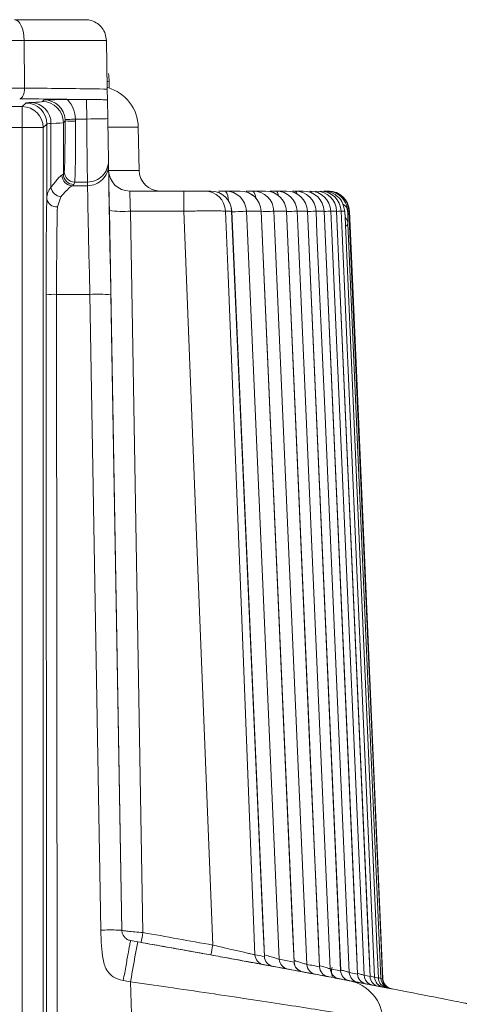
# Model space of a CAD drawing. Header units: millimetres. Extents: x 0 to 594, y 0 to 420.
# Tile 68 of 70: x 418 to 428, y 367 to 390. Entities that reach past the tile are written whole.
import ezdxf

# ---------------------------------------------------------------- set-up
doc = ezdxf.new("R2010")
doc.units = ezdxf.units.MM

msp = doc.modelspace()

# ---------------------------------------------------------------- linework, layer by layer
at = {"color": 7, "linetype": 'Continuous', "lineweight": 15}
for p, q in [((417.64205, 390.41328), (419.3292, 390.41328)), ((419.83062, 389.92055), (419.85089, 388.75921)), ((419.89726, 388.93504), (419.89994, 388.78402)), ((419.35372, 388.50714), (418.90198, 388.50714)), ((419.85545, 388.49838), (419.85539, 388.50155)), ((419.85545, 388.49838), (419.86321, 388.05352)), ((420.60942, 386.81881), (420.59145, 387.84806)), ((419.8807, 387.0519), (419.88222, 386.96459)), ((420.38618, 386.32606), (421.67325, 386.32606)), ((422.17182, 386.32606), (422.31662, 386.32606)), ((422.49971, 386.32606), (422.66945, 386.32606)), ((422.66945, 386.32606), (423.01951, 386.32606)), ((423.16064, 386.32606), (423.32308, 386.32606)), ((423.32308, 386.32606), (423.62069, 386.32606)), ((423.73385, 386.32606), (423.87517, 386.32606)), ((423.87517, 386.32606), (424.12048, 386.32606)), ((424.26464, 386.32606), (424.326, 386.32606)), ((424.326, 386.32606), (424.51914, 386.32606)), ((425.00085, 386.32606), (425.0838, 386.32606)), ((425.0838, 386.32606), (425.11005, 386.32606)), ((425.14163, 386.32508), (425.11005, 386.32606)), ((420.20112, 368.6946), (419.9015, 385.85956)), ((423.59722, 368.07466), (422.81764, 385.84654)), ((424.30497, 367.94259), (423.52052, 385.84651)), ((424.91036, 367.82852), (424.12171, 385.8465)), ((425.41368, 367.7329), (424.6215, 385.84648)), ((425.81517, 367.65608), (425.02016, 385.84647)), ((425.31789, 385.84645), (425.31763, 385.84644)), ((426.11502, 367.59834), (425.31789, 385.84645)), ((425.51002, 385.84644), (425.50958, 385.85468)), ((425.52096, 385.70385), (425.52052, 385.71192)), ((419.9365, 383.8547), (420.20112, 368.6946)), ((421.25246, 368.30199), (421.25246, 368.30191)), ((421.25246, 368.30199), (421.25246, 368.30191)), ((423.74094, 367.8488), (423.74097, 367.84825)), ((423.79489, 367.83879), (423.79853, 367.83811)), ((423.98294, 367.80386), (423.83472, 367.83139)), ((424.50276, 367.70682), (424.50672, 367.70608)), ((424.90915, 367.82753), (424.90645, 367.82835)), ((424.78888, 367.65309), (424.78889, 367.65282)), ((424.80747, 367.64933), (424.80746, 367.6496)), ((425.10845, 367.59284), (425.11248, 367.59208)), ((425.61611, 367.49658), (425.36891, 367.54353)), ((426.31786, 367.36238), (426.1757, 367.38968)), ((426.51633, 367.3242), (426.42657, 367.34147)), ((426.61333, 367.30549), (426.57593, 367.31271))]:
    msp.add_line(p, q, dxfattribs=at)
at = {"color": 8, "linetype": 'Continuous', "lineweight": 0}
for p, q in [((417.87021, 389.92055), (416.53384, 389.92055)), ((417.87021, 389.92055), (417.87925, 388.78171)), ((419.83062, 389.92055), (417.87021, 389.92055)), ((417.82469, 388.34067), (417.91044, 388.42641)), ((418.30437, 388.46199), (418.34522, 388.50284)), ((419.36179, 388.04476), (419.35372, 388.50714)), ((407.09149, 388.34067), (417.82469, 388.34067)), ((418.41186, 387.92498), (418.32612, 387.83924)), ((418.41186, 386.1468), (418.41186, 387.92498)), ((418.51035, 387.93685), (418.51035, 386.41253)), ((418.84663, 388.0014), (418.8058, 387.96057)), ((418.8058, 387.96057), (418.8058, 386.73237)), ((419.0961, 388.04476), (419.36179, 388.04476)), ((417.82469, 387.83924), (406.98887, 387.83924)), ((417.82469, 364.13197), (417.82469, 387.83924)), ((418.32612, 387.83924), (417.82469, 387.83924)), ((418.32612, 387.83924), (418.32612, 364.13197)), ((420.59145, 387.84806), (419.8668, 387.84806)), ((418.8058, 386.73237), (418.8259, 386.79273)), ((419.88476, 386.81881), (420.60942, 386.81881)), ((419.07661, 386.54234), (419.05651, 386.48197)), ((419.37927, 386.54234), (419.07661, 386.54234)), ((419.38079, 386.45503), (419.37927, 386.54234)), ((419.01965, 386.45503), (419.38079, 386.45503)), ((425.12398, 386.32587), (425.1205, 386.32606)), ((418.74464, 386.18875), (418.66257, 385.94717)), ((420.40293, 385.84644), (420.7032, 368.64355)), ((421.67325, 385.84644), (420.40293, 385.84644)), ((422.81531, 385.84644), (422.67038, 385.84644)), ((422.81764, 385.84654), (422.81531, 385.84644)), ((423.51877, 385.84644), (423.16843, 385.84644)), ((423.52053, 385.84651), (423.51877, 385.84644)), ((424.12046, 385.84644), (423.8226, 385.84644)), ((424.12171, 385.8465), (424.12046, 385.84644)), ((424.62067, 385.84644), (424.37515, 385.84644)), ((424.6215, 385.84648), (424.62067, 385.84644)), ((425.01966, 385.84644), (424.82636, 385.84644)), ((425.02016, 385.84647), (425.01966, 385.84644)), ((425.31763, 385.84644), (425.17645, 385.84644)), ((425.51002, 385.84644), (425.42559, 385.84644)), ((425.52096, 385.70385), (425.51002, 385.84644)), ((425.61107, 385.84644), (425.58008, 385.84644)), ((425.62152, 385.84644), (425.61875, 385.84632)), ((418.40491, 364.1202), (418.39288, 383.8547)), ((419.43508, 383.86345), (418.64359, 383.86345)), ((418.64359, 383.86345), (418.65562, 364.12895)), ((419.6997, 368.70335), (419.43508, 383.86345)), ((421.00096, 368.34671), (421.00096, 368.34689)), ((423.59493, 368.07372), (423.59251, 368.07445)), ((423.95048, 368.00757), (424.30326, 367.94159)), ((424.30326, 367.94159), (424.30064, 367.94238)), ((423.67361, 367.8607), (423.67359, 367.86126)), ((424.21758, 367.76008), (424.21758, 367.76012)), ((425.16564, 367.77896), (425.41289, 367.73197)), ((424.8032, 367.6504), (424.80321, 367.65012)), ((425.62003, 367.69247), (425.8147, 367.65526)), ((425.9726, 367.625), (426.11479, 367.59768))]:
    msp.add_line(p, q, dxfattribs=at)
at = {"color": 8, "linetype": 'Continuous', "lineweight": 0, "flags": 128}
for points in [[(417.87021, 389.92055), (417.86515, 390.01712), (417.85171, 390.10975), (417.83039, 390.19494), (417.80199, 390.26949), (417.76758, 390.33058), (417.72846, 390.37594), (417.68608, 390.40387), (417.64205, 390.41328)], [(417.76518, 388.52662), (417.78746, 388.53221), (417.80888, 388.54724), (417.82862, 388.57114), (417.84592, 388.60297), (417.8601, 388.64154), (417.87063, 388.68532), (417.8771, 388.73266), (417.87925, 388.78171)], [(417.82469, 387.83924), (417.82469, 387.93601), (417.82469, 388.02913), (417.82469, 388.11512), (417.82469, 388.19075), (417.82469, 388.25317), (417.8247, 388.30002), (417.82469, 388.32955), (417.82469, 388.34067)], [(419.0961, 388.04476), (419.04783, 388.04199), (419.00137, 388.03931), (418.95847, 388.03682), (418.92073, 388.03464), (418.88957, 388.03285), (418.86617, 388.0315), (418.8514, 388.03065), (418.84581, 388.03032)], [(419.36179, 388.04476), (419.45961, 388.04647), (419.55367, 388.04811), (419.64036, 388.04963), (419.71635, 388.05096), (419.77871, 388.05205), (419.82504, 388.05285), (419.85358, 388.05336), (419.86321, 388.05352)], [(419.37927, 386.54234), (419.37878, 386.58416), (419.37769, 386.67847), (419.37602, 386.82184), (419.37384, 387.00914), (419.37123, 387.23363), (419.36827, 387.48726), (419.36509, 387.76092), (419.36179, 388.04476)], [(419.43508, 383.86345), (419.42491, 384.34863), (419.41506, 384.81885), (419.4059, 385.25645), (419.39776, 385.645), (419.39096, 385.96988), (419.38574, 386.21889), (419.38231, 386.38265), (419.38079, 386.45503)], [(420.38618, 386.32606), (420.3865, 386.31696), (420.38744, 386.28995), (420.38897, 386.24606), (420.39104, 386.18682), (420.39357, 386.11445), (420.39646, 386.03154), (420.39962, 385.9411), (420.40293, 385.84644)], [(421.67325, 385.84644), (421.67325, 385.9411), (421.67325, 386.03154), (421.67325, 386.11445), (421.67325, 386.18682), (421.67325, 386.24606), (421.67325, 386.28995), (421.67325, 386.31696), (421.67325, 386.32606)], [(423.93433, 386.21588), (423.92748, 386.2424), (423.91119, 386.28829), (423.89353, 386.31652), (423.87517, 386.32606)], [(424.95609, 386.30635), (424.94663, 386.31655), (424.92473, 386.32606)], [(422.36473, 368.34535), (422.01917, 377.09378), (421.67325, 385.84644)], [(422.67038, 385.84644), (422.73057, 384.32354), (423.04707, 376.31343), (423.37082, 368.11525)], [(423.59493, 368.07372), (423.55972, 368.87625), (423.3839, 372.88439), (422.81531, 385.84644)], [(423.16843, 385.84644), (423.15431, 385.84583), (423.12712, 385.84463), (423.0876, 385.84289), (423.03681, 385.84067), (422.97611, 385.838), (422.90714, 385.83499), (422.83177, 385.83168), (422.81928, 385.83113)], [(423.16843, 385.84644), (423.19133, 385.32403), (423.36705, 381.31587), (423.95048, 368.00757)], [(424.30326, 367.94159), (424.26808, 368.74455), (424.09247, 372.75271), (423.51877, 385.84644)], [(423.8226, 385.84644), (423.80953, 385.84587), (423.78332, 385.84472), (423.74469, 385.84302), (423.69468, 385.84083), (423.63464, 385.83821), (423.5662, 385.83522), (423.52494, 385.8334)], [(423.8226, 385.84644), (423.84548, 385.32403), (424.02101, 381.31587), (424.60921, 367.88411)], [(424.90915, 367.82753), (424.87399, 368.63086), (424.69856, 372.63902), (424.12046, 385.84644)], [(424.37515, 385.84644), (424.36312, 385.84591), (424.3379, 385.84481), (424.30018, 385.84316), (424.25098, 385.84101), (424.19162, 385.8384), (424.12704, 385.83559)], [(424.37515, 385.84644), (424.39801, 385.32402), (424.57337, 381.31586), (425.16564, 367.77896)], [(425.41289, 367.73197), (425.37774, 368.53559), (425.20245, 372.54375), (424.62067, 385.84644)], [(424.82636, 385.84644), (424.81537, 385.84596), (424.79115, 385.8449), (424.75435, 385.84329), (424.70597, 385.84118), (424.64731, 385.83861), (424.62522, 385.83764)], [(424.82636, 385.84644), (424.8492, 385.32402), (425.02443, 381.31586), (425.62003, 367.69247)], [(425.8147, 367.65526), (425.77957, 368.45912), (425.60439, 372.46729), (425.01966, 385.84644)], [(425.17645, 385.84644), (425.16651, 385.846), (425.1433, 385.84499), (425.10744, 385.84343), (425.05989, 385.84134), (425.02287, 385.83973)], [(425.17645, 385.84644), (425.19927, 385.32402), (425.3744, 381.31584), (425.9726, 367.625)], [(426.11479, 367.59768), (426.07967, 368.40174), (425.90458, 372.40991), (425.31763, 385.84644)], [(425.42559, 385.84644), (425.41672, 385.84605), (425.39452, 385.84508), (425.3596, 385.84356), (425.32613, 385.8421)], [(425.42559, 385.84644), (425.44841, 385.32402), (425.62347, 381.31584), (426.22352, 367.57678)], [(425.58667, 385.55454), (425.61834, 384.82927), (425.79336, 380.82109), (426.37292, 367.54799)], [(420.52349, 363.75856), (420.47034, 365.43578), (420.4059, 367.46889)]]:
    msp.add_lwpolyline(points, dxfattribs=at)
at = {"color": 7, "linetype": 'Continuous', "lineweight": 15, "flags": 128}
for points in [[(419.86321, 388.05352), (419.86651, 387.86429), (419.8697, 387.68186), (419.87265, 387.51276), (419.87526, 387.36311), (419.87744, 387.23823), (419.87911, 387.14266), (419.88021, 387.07979), (419.8807, 387.0519)], [(419.88222, 386.96459), (419.88373, 386.87775), (419.88716, 386.68121), (419.89238, 386.38242), (419.89918, 385.99257), (419.90732, 385.52631), (419.91649, 385.00118), (419.92634, 384.43691), (419.9365, 383.8547)], [(419.9015, 385.85956), (419.8982, 386.0489), (419.89504, 386.22975), (419.89215, 386.39559), (419.88962, 386.54034), (419.88755, 386.65879), (419.88602, 386.7466), (419.88508, 386.80059), (419.88476, 386.81881)], [(426.41032, 367.54076), (426.37521, 368.34499), (426.20021, 372.35317), (425.61107, 385.84644)], [(425.62152, 385.84644), (425.64433, 385.32402), (425.81933, 381.31584), (426.42085, 367.53874)], [(426.3133, 367.55948), (426.27818, 368.36365), (426.10315, 372.37182), (425.52096, 385.70385)]]:
    msp.add_lwpolyline(points, dxfattribs=at)
at = {"color": 8, "linetype": 'Continuous', "lineweight": 0}
for centre, radius, start, end in [((419.85596, 388.64948), 0.28854, 81.770122, 90.90389), ((417.91024, 387.92479), 0.50162, 0.022125, 89.978026), ((418.02109, 387.94929), 0.48942, 358.543164, 87.580406), ((418.3042, 387.96039), 0.5016, 0.019869, 89.980282), ((417.82452, 387.83906), 0.5016, 0.020415, 89.979741), ((419.03732, 389.88596), 1.89419, 264.22201, 271.815682), ((419.3796, 387.0435), 0.50116, 269.96207, 0.960178), ((419.38112, 386.9562), 0.50117, 269.962506, 0.959741), ((419.05661, 386.73278), 0.25081, 180.09429, 269.976723), ((419.07671, 386.79315), 0.25081, 180.094282, 269.976731), ((419.0224, 386.70654), 0.25152, 180.252662, 269.374408), ((418.78797, 386.46866), 0.28324, 191.428695, 261.200552), ((422.17066, 385.82592), 0.50014, 2.350929, 89.867036), ((422.31553, 385.82586), 0.5002, 2.357926, 89.874242), ((422.35996, 386.1069), 0.37923, 358.191071, 35.303822), ((422.66849, 385.8257), 0.50036, 2.375339, 89.890264), ((423.01868, 385.82553), 0.50053, 2.393552, 89.905693), ((423.1639, 386.16801), 0.22431, 359.111394, 44.796812), ((423.32237, 385.82539), 0.50067, 2.409404, 89.919389), ((423.62011, 385.82526), 0.5008, 2.423662, 89.933188), ((423.87469, 385.82514), 0.50092, 2.436422, 89.944827), ((424.12009, 385.82502), 0.50104, 2.449386, 89.955633), ((424.28719, 386.24358), 0.09116, 7.282094, 64.805248), ((424.32569, 385.82493), 0.50113, 2.459729, 89.964976), ((424.51891, 385.82484), 0.50122, 2.469176, 89.973314), ((424.65197, 386.25915), 0.07103, 21.236248, 70.404578), ((424.67562, 385.82477), 0.50129, 2.477546, 89.980361), ((424.81675, 385.82471), 0.50135, 2.4839, 89.987096), ((424.92466, 385.82465), 0.50141, 2.490034, 89.991687), ((418.64219, 386.17882), 0.23255, 187.914682, 275.027599), ((425.36528, 385.82808), 0.21558, 4.88515, 63.96072), ((420.22761, 388.73255), 2.89143, 263.524286, 273.476231), ((425.38472, 385.54165), 0.20237, 3.651398, 46.029666), ((418.58345, 381.98975), 1.87466, 88.161595, 95.834666), ((419.62305, 380.26285), 3.6055, 85.012682, 92.98855), ((459.14472, 360.84839), 39.30048, 168.889697, 170.301782), ((413.03396, 369.94433), 7.77878, 348.605936, 350.373661), ((414.8773, 369.64635), 7.59962, 348.333273, 350.142796), ((423.62037, 368.1251), 0.24974, 182.260627, 259.411459), ((423.84454, 368.08365), 0.24981, 182.278799, 259.387432), ((424.2002, 368.01761), 0.24991, 182.301921, 259.350827), ((424.55308, 367.95177), 0.25003, 182.332881, 259.312798), ((424.85913, 367.8944), 0.25013, 182.355589, 259.279711), ((425.15916, 367.83791), 0.25022, 182.376813, 259.248376), ((425.53587, 367.69911), 0.34238, 159.980433, 201.766495), ((425.42256, 366.51628), 0.99919, 1.773814, 79.125205), ((425.87028, 367.70312), 0.25047, 182.436196, 259.167441), ((426.22295, 367.63576), 0.25058, 182.461901, 259.13218), ((426.47399, 367.58765), 0.2507, 182.486109, 259.097469), ((426.62339, 367.55889), 0.2507, 182.491295, 259.089528)]:
    msp.add_arc(centre, radius, start, end, dxfattribs=at)
at = {"color": 7, "linetype": 'Continuous', "lineweight": 15}
for centre, radius, start, end in [((419.58861, 387.83056), 1.003, 1, 73.883091), ((420.38618, 386.82756), 0.5015, 181, 270), ((421.11084, 386.82756), 0.5015, 181, 270), ((422.31663, 385.82456), 0.5015, 2.511714, 90), ((423.01951, 385.82456), 0.5015, 2.508767, 90), ((423.62069, 385.82456), 0.5015, 2.506252, 90), ((424.12048, 385.82456), 0.5015, 2.504165, 90), ((424.51914, 385.82456), 0.5015, 2.502503, 90), ((424.81686, 385.82456), 0.5015, 2.501263, 90), ((425.12051, 385.82457), 0.50149, 2.499026, 90.000931), ((425.11004, 385.82456), 0.5015, 2.499712, 80.531712), ((423.84778, 368.08399), 0.25073, 182.123709, 259.485727), ((424.55554, 367.95203), 0.25074, 182.155479, 259.380942), ((425.16094, 367.83812), 0.25076, 182.193886, 259.291535), ((425.41574, 367.78944), 0.25033, 182.400342, 259.216534), ((425.66306, 367.74254), 0.2504, 182.417844, 259.19203), ((426.06502, 367.66598), 0.25055, 182.451508, 259.1457), ((426.36522, 367.60853), 0.25066, 182.479656, 259.110071), ((426.56376, 367.57037), 0.25069, 182.48965, 259.094203), ((426.66086, 367.55172), 0.25077, 182.503868, 259.07525), ((426.67136, 367.54967), 0.25075, 182.499284, 259.078887)]:
    msp.add_arc(centre, radius, start, end, dxfattribs=at)
for centre, major_axis, ratio, start_param, end_param in [((418.39322, 388.90879), (-0.67295, 1.34569), 0.99974615, 4.266235, 4.39877149), ((419.35387, 388.49839), (0.50158, 0), 0.0174524, 1.24980152, 1.57110048), ((419.35387, 388.49839), (0.50158, 0), 0.0174524, 0.00030416, 0.48299788), ((350.61503, -26.63066), (-283.69008, 283.6924), 0.99999998, 5.32250365, 5.32294056), ((350.61503, -26.63066), (-283.69032, 283.69217), 0.99999998, 5.31809889, 5.32230383)]:
    msp.add_ellipse(centre, major_axis=major_axis, ratio=ratio, start_param=start_param, end_param=end_param, dxfattribs=at)
at = {"color": 8, "linetype": 'Continuous', "lineweight": 0}
for centre, major_axis, ratio, start_param, end_param in [((413.30252, 388.37412), (9.81043, 0), 0.01745507, 0.8854262, 1.09854867), ((419.91613, 388.4258), (2.006, 0), 0.01745506, 2.77733432, 3.12413879), ((414.29298, 388.46322), (4.012, 0), 0.01745506, 5.91892697, 6.26573144), ((418.34499, 388.00119), (0.35483, 0.35483), 0.99939115, 5.55559692, 7.06843526), ((413.30252, 388.37412), (9.81043, 0), 0.01745507, 0.83934591, 0.84716975), ((419.91613, 387.92437), (1.5045, 0), 0.02327342, 2.77733432, 3.12413879), ((414.29298, 387.96179), (4.5135, 0), 0.01551561, 5.91892697, 6.26573144), ((418.82475, 388.04477), (0, 1.25375), 0.01745563, 3.19395253, 4.67779379), ((419.07547, 388.04477), (0, 1.5045), 0.01454646, 3.19395253, 4.67779379), ((414.29298, 386.73673), (4.5135, 0), 0.05531932, 6.15750147, 6.26573144), ((414.29298, 386.48633), (4.76425, 0), 0.05240778, 6.15750147, 6.26573144), ((418.441, 383.95096), (0, 2.75825), 0.01745563, 0.64997984, 1.60570291), ((418.69171, 383.95096), (0, 2.5075), 0.01920114, 0.64997984, 1.60570291), ((350.61503, -26.64159), (-283.86763, 283.86948), 0.99999998, 5.3180989, 5.32230384), ((350.61503, -26.59565), (-282.98086, 282.98317), 0.99999998, 5.32250364, 5.32294055)]:
    msp.add_ellipse(centre, major_axis=major_axis, ratio=ratio, start_param=start_param, end_param=end_param, dxfattribs=at)
at = {"color": 8, "linetype": 'Continuous', "lineweight": 0, "extrusion": (5.69683e-07, 5.69683e-07, 1)}
msp.add_ellipse((418.34499, 388.00119), major_axis=(0.53208, 0.53208, 0), ratio=0.99969546, start_param=5.55559285, end_param=6.23519498, dxfattribs=at)
at = {"color": 7, "linetype": 'Continuous', "lineweight": 15}
for points, knots in [([(419.83062, 389.92055), (419.82483, 389.97314), (419.81325, 390.07825), (419.73587, 390.21797), (419.62196, 390.32965), (419.48165, 390.39771), (419.37899, 390.41334), (419.33028, 390.41329), (419.3292, 390.41328)], [0, 0, 0, 0, 0.19253526, 0.38480926, 0.58459486, 0.80205415, 0.9955891, 1, 1, 1, 1]), ([(419.85089, 388.75921), (419.85158, 388.71998), (419.85224, 388.68188), (419.85339, 388.61616), (419.85387, 388.58873), (419.85501, 388.52336), (419.85537, 388.50292), (419.85539, 388.50156)], [0, 0, 0, 0, 0.25, 0.25, 0.5, 0.5, 1, 1, 1, 1]), ([(418.90198, 388.50714), (418.79725, 388.50714), (418.69683, 388.50653), (418.5139, 388.50491), (418.4295, 388.50388), (418.34522, 388.50284)], [0, 0, 0, 0, 0.5, 0.5, 1, 1, 1, 1]), ([(419.79807, 388.50245), (419.76804, 388.50345), (419.72764, 388.50673), (419.6298, 388.50818), (419.57347, 388.50633), (419.51212, 388.50669)], [0, 0, 0, 0, 0.5, 0.5, 1, 1, 1, 1]), ([(421.67325, 386.32606), (421.72961, 386.32606), (421.84231, 386.32606), (421.99242, 386.32606), (422.10589, 386.32606), (422.15861, 386.32606), (422.16903, 386.32606), (422.17182, 386.32606)], [0, 0, 0, 0, 0.22923704, 0.45848434, 0.68753471, 0.91653086, 1, 1, 1, 1]), ([(425.51002, 385.84644), (425.49514, 385.92433), (425.46876, 386.06237), (425.33535, 386.21293), (425.20375, 386.28845), (425.09614, 386.321), (425.03101, 386.32446), (425.00085, 386.32606)], [0, 0, 0, 0, 0.34746989, 0.61579928, 0.78055024, 0.89839614, 1, 1, 1, 1]), ([(425.0838, 386.32606), (425.1135, 386.3245), (425.1772, 386.32117), (425.28109, 386.2901), (425.40702, 386.21921), (425.52528, 386.08438), (425.57358, 385.94641), (425.579, 385.86311), (425.58008, 385.84644)], [0, 0, 0, 0, 0.10036468, 0.21526848, 0.37301038, 0.62634885, 0.92517949, 1, 1, 1, 1]), ([(425.52052, 385.712), (425.51961, 385.72389), (425.51598, 385.77148), (425.51231, 385.81907), (425.50957, 385.85477)], [0, 0, 0, 0, 0.24999364, 1, 1, 1, 1]), ([(420.40821, 368.45206), (420.36562, 368.45958), (420.34466, 368.47127), (420.30742, 368.49287), (420.29249, 368.50416), (420.2459, 368.5495), (420.20279, 368.59893), (420.20112, 368.69461)], [0, 0, 0, 0, 0.25, 0.25, 0.5, 0.5, 1, 1, 1, 1]), ([(420.58082, 368.42153), (420.73533, 368.39416), (420.88937, 368.36679), (421.1965, 368.31202), (421.35013, 368.28453), (421.80428, 368.20301), (422.09878, 368.14978), (422.52829, 368.07169), (422.66941, 368.04595), (422.94743, 367.99509), (423.08412, 367.97001), (423.47963, 367.89724), (423.72684, 367.85148), (424.18805, 367.76572), (424.40281, 367.72558), (424.78097, 367.65463), (424.94678, 367.62338), (425.1596, 367.58318), (425.22463, 367.57088), (425.33977, 367.54907), (425.39028, 367.53949), (425.52094, 367.51468), (425.58044, 367.50336), (425.61107, 367.49753)], [0, 0, 0, 0, 0.0625, 0.0625, 0.125, 0.125, 0.25, 0.25, 0.3125, 0.3125, 0.375, 0.375, 0.5, 0.5, 0.625, 0.625, 0.75, 0.75, 0.8125, 0.8125, 0.875, 0.875, 1, 1, 1, 1]), ([(423.57448, 367.87962), (423.56659, 367.88108), (423.55156, 367.88386), (423.50782, 367.89194), (423.47874, 367.89731), (423.40783, 367.9104), (423.36643, 367.91804), (423.27207, 367.93543), (423.2185, 367.94529), (423.10348, 367.96644), (423.04185, 367.97775), (422.91041, 368.00186), (422.84043, 368.01467), (422.62643, 368.0538), (422.47368, 368.08164), (422.31992, 368.10957)], [0, 0, 0, 0, 0.125, 0.125, 0.25, 0.25, 0.375, 0.375, 0.5, 0.5, 0.625, 0.625, 0.75, 0.75, 1, 1, 1, 1]), ([(424.15401, 367.772), (424.14636, 367.77343), (424.12512, 367.77739), (424.05582, 367.7903), (424.00967, 367.79889), (423.83772, 367.83086), (423.68693, 367.85884), (423.52355, 367.88903)], [0, 0, 0, 0, 0.25, 0.25, 0.5, 0.5, 1, 1, 1, 1]), ([(424.19032, 367.76523), (424.164, 367.77014), (424.11089, 367.78005), (424.04549, 367.79221), (423.99764, 367.80113), (423.98784, 367.80295), (423.98294, 367.80386)], [0, 0, 0, 0, 0.24835029, 0.50105312, 0.7504471, 1, 1, 1, 1]), ([(424.8126, 367.64863), (424.79779, 367.65142), (424.76817, 367.65699), (424.63674, 367.68171), (424.51202, 367.70507), (424.45508, 367.71573)], [0, 0, 0, 0, 0.35226752, 0.70430572, 1, 1, 1, 1]), ([(424.75502, 367.65946), (424.70083, 367.66965), (424.65121, 367.67897), (424.57678, 367.69294), (424.55415, 367.69718), (424.55043, 367.69788)], [0, 0, 0, 0, 0.5, 0.5, 1, 1, 1, 1]), ([(426.1757, 367.38968), (426.16441, 367.39184), (426.14183, 367.39617), (426.00741, 367.42191), (425.81727, 367.45827), (425.65862, 367.48848), (425.5792, 367.5036)], [0, 0, 0, 0, 0.24835668, 0.49655989, 0.74797422, 1, 1, 1, 1]), ([(425.61107, 367.49753), (426.10545, 367.40291), (427.09432, 367.21364), (427.98219, 367.03944), (428.45075, 366.94646), (428.41947, 366.95284), (428.40781, 366.95522)], [0, 0, 0, 0, 0.27823524, 0.55652519, 0.83475995, 1, 1, 1, 1]), ([(425.8232, 367.45711), (425.80982, 367.45965), (425.78306, 367.46473), (425.69738, 367.48117), (425.62647, 367.4946), (425.61938, 367.49594)], [0, 0, 0, 0, 0.4738541, 0.94741216, 1, 1, 1, 1]), ([(425.88448, 367.44541), (425.88148, 367.44598), (425.85831, 367.4504), (425.83264, 367.45532), (425.82725, 367.45633), (425.82456, 367.45684)], [0, 0, 0, 0, 0.06912653, 0.53444452, 1, 1, 1, 1]), ([(426.42657, 367.34147), (426.41637, 367.34344), (426.39597, 367.34738), (426.26449, 367.37265), (426.07649, 367.4087), (425.91836, 367.43893), (425.83906, 367.45408)], [0, 0, 0, 0, 0.24817387, 0.49620065, 0.74735465, 1, 1, 1, 1]), ([(426.57593, 367.31271), (426.56682, 367.31447), (426.5486, 367.31797), (426.42007, 367.34275), (426.23427, 367.37847), (426.07673, 367.40864), (425.99761, 367.42379)], [0, 0, 0, 0, 0.24803538, 0.4959287, 0.74686327, 1, 1, 1, 1]), ([(426.62386, 367.30346), (426.61662, 367.30486), (426.60219, 367.30766), (426.51117, 367.32519), (426.46574, 367.33393)], [0, 0, 0, 0, 0.50093522, 1, 1, 1, 1])]:
    msp.add_open_spline(points, degree=3, knots=knots, dxfattribs=at)
at = {"color": 8, "linetype": 'Continuous', "lineweight": 0}
for points, knots in [([(416.51655, 388.77639), (416.58444, 388.77764), (416.72022, 388.78014), (417.02887, 388.7825), (417.37237, 388.78344), (417.66705, 388.78295), (417.82593, 388.78202), (417.87925, 388.78171)], [0, 0, 0, 0, 0.221984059, 0.443965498, 0.665927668, 0.88787861, 1, 1, 1, 1]), ([(417.87925, 388.78171), (418.02732, 388.78038), (418.72875, 388.77407), (419.35603, 388.76577), (419.85089, 388.75921)], [0, 0, 0, 0, 0.211097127, 1, 1, 1, 1]), ([(418.51034, 386.41253), (418.57045, 386.49666), (418.62345, 386.56399), (418.71181, 386.66328), (418.74724, 386.69508), (418.77088, 386.70543)], [0, 0, 0, 0, 0.5, 0.5, 1, 1, 1, 1]), ([(419.01965, 386.45503), (419.00545, 386.44776), (418.94943, 386.41908), (418.83217, 386.28719), (418.74464, 386.18875)], [0, 0, 0, 0, 0.25352147, 1, 1, 1, 1]), ([(422.67038, 385.84644), (422.658, 385.84888), (422.62285, 385.85079), (422.53992, 385.85273), (422.50675, 385.85323), (422.43237, 385.85389), (422.39102, 385.85405), (422.29988, 385.85405), (422.25001, 385.85388), (422.14582, 385.85322), (422.09104, 385.85273), (421.91839, 385.85078), (421.79719, 385.84888), (421.67325, 385.84644)], [0, 0, 0, 0, 0.25, 0.25, 0.375, 0.375, 0.5, 0.5, 0.625, 0.625, 0.75, 0.75, 1, 1, 1, 1]), ([(425.58008, 385.84644), (425.58203, 385.76289), (425.58392, 385.67934), (425.58577, 385.59578), (425.58607, 385.58203), (425.58637, 385.56828), (425.58667, 385.55453)], [0, 0, 0, 0, 0.00100300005, 0.00100300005, 0.00100300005, 0.00116806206, 0.00116806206, 0.00116806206, 0.00116806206]), ([(425.58667, 385.55454), (425.58436, 385.53566), (425.58157, 385.51297), (425.53766, 385.4939), (425.53027, 385.49069)], [0, 0, 0, 0, 0.831738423, 1, 1, 1, 1]), ([(420.20112, 368.69461), (420.20108, 368.69667), (420.19028, 368.6987), (420.14137, 368.70216), (420.1031, 368.70356), (420.0052, 368.70527), (419.94591, 368.70557), (419.8225, 368.70512), (419.75877, 368.70439), (419.6997, 368.70336)], [0, 0, 0, 0, 0.25, 0.25, 0.5, 0.5, 0.75, 0.75, 1, 1, 1, 1]), ([(419.6997, 368.70336), (419.70441, 368.43337), (419.71552, 368.21279), (419.77077, 367.90319), (419.79848, 367.80412), (419.92589, 367.62481), (420.01957, 367.53719), (420.23373, 367.49935)], [0, 0, 0, 0, 0.5, 0.5, 0.75, 0.75, 1, 1, 1, 1]), ([(420.20112, 368.69461), (420.20114, 368.69316), (420.21428, 368.6907), (420.26478, 368.68402), (420.30219, 368.67982), (420.39484, 368.67041), (420.45082, 368.66513), (420.57143, 368.6544), (420.63712, 368.64885), (420.7032, 368.64356)], [0, 0, 0, 0, 0.25, 0.25, 0.5, 0.5, 0.75, 0.75, 1, 1, 1, 1]), ([(420.40821, 368.45206), (420.40744, 368.45219), (420.40233, 368.42775), (420.38416, 368.33322), (420.37111, 368.26317), (420.33896, 368.08763), (420.31988, 367.98219), (420.27843, 367.7512), (420.25608, 367.62574), (420.23373, 367.49935)], [0, 0, 0, 0, 0.25, 0.25, 0.5, 0.5, 0.75, 0.75, 1, 1, 1, 1]), ([(422.36473, 368.34535), (422.48713, 368.31642), (422.60887, 368.2878), (422.77989, 368.24782), (422.83588, 368.23478), (422.94128, 368.21033), (422.99078, 368.1989), (423.08329, 368.17766), (423.12647, 368.16782), (423.20263, 368.15063), (423.23608, 368.14317), (423.29343, 368.1306), (423.31697, 368.12558), (423.35235, 368.11836), (423.36448, 368.1161), (423.37082, 368.11525)], [0, 0, 0, 0, 0.25, 0.25, 0.375, 0.375, 0.5, 0.5, 0.625, 0.625, 0.75, 0.75, 0.875, 0.875, 1, 1, 1, 1]), ([(423.61923, 368.10656), (423.64074, 368.10016), (423.71528, 368.07797), (423.8199, 368.04667), (423.91889, 368.01705), (423.93998, 368.01072), (423.95048, 368.00757)], [0, 0, 0, 0, 0.12102982, 0.41942079, 0.71077487, 1, 1, 1, 1]), ([(424.32476, 367.9699), (424.33223, 367.96766), (424.39194, 367.94971), (424.4823, 367.92247), (424.57994, 367.89297), (424.59948, 367.88706), (424.60921, 367.88411)], [0, 0, 0, 0, 0.04623438, 0.37000662, 0.6861487, 1, 1, 1, 1]), ([(424.92803, 367.85115), (424.96691, 367.83936), (425.05027, 367.81406), (425.13789, 367.78742), (425.15641, 367.78177), (425.16564, 367.77896)], [0, 0, 0, 0, 0.3048679, 0.65368403, 1, 1, 1, 1]), ([(425.41267, 367.75586), (425.44222, 367.74684), (425.51552, 367.72447), (425.59424, 367.70037), (425.61145, 367.6951), (425.62003, 367.69247)], [0, 0, 0, 0, 0.25316247, 0.62790687, 1, 1, 1, 1]), ([(425.8144, 367.67359), (425.82801, 367.66942), (425.88416, 367.6522), (425.94837, 367.63246), (425.96454, 367.62748), (425.9726, 367.625)], [0, 0, 0, 0, 0.138367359, 0.570679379, 1, 1, 1, 1]), ([(426.11449, 367.6104), (426.14409, 367.60127), (426.20513, 367.58245), (426.21727, 367.57871), (426.22352, 367.57678)], [0, 0, 0, 0, 0.48482657, 1, 1, 1, 1]), ([(426.31492, 367.5659), (426.32517, 367.56274), (426.36437, 367.55065), (426.36929, 367.54912), (426.37292, 367.54799)], [0, 0, 0, 0, 0.26150519, 1, 1, 1, 1]), ([(426.42128, 366.54721), (426.29266, 366.57075), (426.03562, 366.6178), (424.86616, 366.80531), (423.25792, 367.05259), (421.67391, 367.28725), (420.70448, 367.42612), (420.4059, 367.46889)], [0, 0, 0, 0, 0.22286629, 0.44537846, 0.66955185, 0.89822248, 1, 1, 1, 1])]:
    msp.add_open_spline(points, degree=3, knots=knots, dxfattribs=at)
for points in [[(418.84663, 388.0014), (418.84664, 388.01103), (418.84637, 388.02069), (418.84581, 388.03032)], [(419.0961, 388.04476), (419.09694, 388.02743), (419.09735, 388.01007), (419.09734, 387.99273)], [(418.41186, 386.14679), (418.41477, 386.25245), (418.44477, 386.34008), (418.51034, 386.41253)], [(423.37082, 368.11525), (423.44694, 368.10117), (423.52165, 368.08732), (423.59492, 368.07372)], [(424.60921, 367.88412), (424.7137, 367.86445), (424.81369, 367.84558), (424.90915, 367.82753)], [(426.22352, 367.57677), (426.25795, 367.57015), (426.28788, 367.56438), (426.3133, 367.55948)], [(426.37292, 367.54798), (426.38989, 367.54471), (426.40236, 367.5423), (426.41032, 367.54077)]]:
    msp.add_open_spline(points, degree=3, dxfattribs=at)
at = {"color": 7, "linetype": 'Continuous', "lineweight": 15}
for points in [[(423.31344, 367.9278), (423.25688, 367.93823), (423.19938, 367.94881), (423.14094, 367.95955)], [(423.79853, 367.83812), (423.72527, 367.85171), (423.65058, 367.86554), (423.57448, 367.87962)], [(424.50672, 367.70607), (424.39366, 367.72726), (424.2761, 367.74924), (424.15401, 367.772)], [(425.11248, 367.59208), (425.01703, 367.61012), (424.91707, 367.62897), (424.8126, 367.64863)], [(425.80485, 367.46061), (425.79618, 367.46226), (425.7866, 367.46409), (425.77608, 367.4661)], [(426.01784, 367.41991), (425.95746, 367.43147), (425.89259, 367.44387), (425.8232, 367.45711)]]:
    msp.add_open_spline(points, degree=3, dxfattribs=at)

doc.saveas('drawing.dxf')
